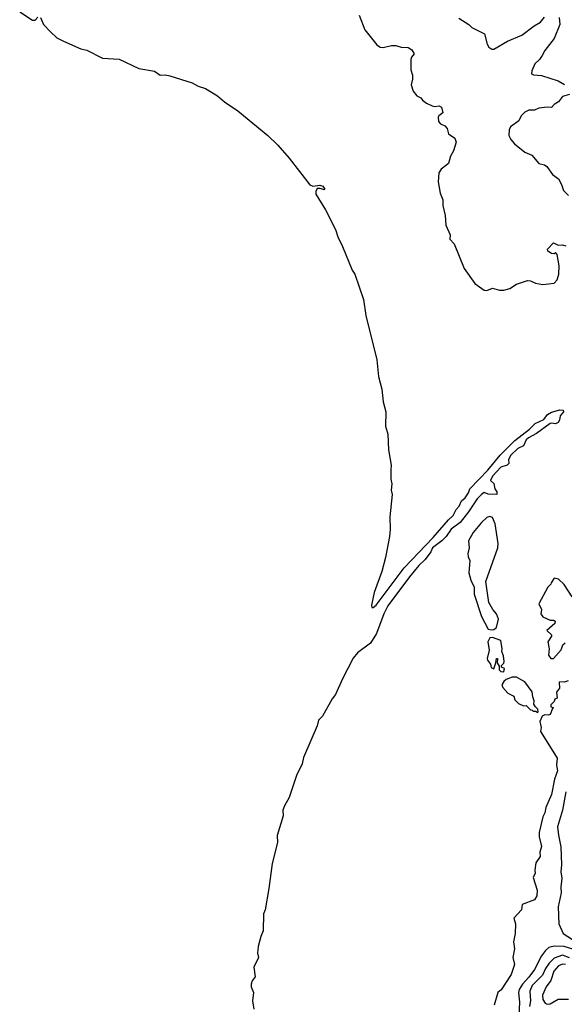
# Model space of a CAD drawing. Extents: x 1678431 to 1860718, y 384618 to 522882.
# Tile 59 of 256: x 1738995 to 1742877, y 443481 to 450500. Entities that reach past the tile are written whole.
import ezdxf

# ---------------------------------------------------------------- set-up
doc = ezdxf.new("R2010")
doc.units = 0

msp = doc.modelspace()

# ---------------------------------------------------------------- linework, layer by layer
at = {"layer": '0CON10XD'}
for points in [[(1738994.8, 450554.8), (1739085, 450495.4), (1739104.6, 450495.4), (1739125, 450517.5)], [(1739143.3, 450515), (1739164.4, 450465), (1739213.5, 450413.5), (1739260, 450370), (1739305.9, 450345.9), (1739431.3, 450291.3), (1739472.5, 450282.5), (1739585, 450225.2), (1739705, 450218.1), (1739845, 450151.6), (1739955, 450132.2), (1739995, 450104.2), (1740035, 450106.9), (1740065, 450100), (1740225, 450048.6), (1740266.3, 450026.3), (1740318.3, 450008.3), (1740405, 449957.9), (1740453.8, 449913.8), (1740550.1, 449850.1), (1740764.5, 449675), (1740835.4, 449605), (1740915, 449511.8), (1741061.9, 449321.9), (1741085, 449311.9), (1741135, 449319.7), (1741155, 449311.9), (1741168.8, 449291.2), (1741165, 449287.5), (1741137.4, 449297.4), (1741114.5, 449295.5), (1741104.7, 449275.3), (1741106.6, 449255), (1741175, 449143.3), (1741245.2, 449005.2), (1741262.5, 448952.5), (1741296.7, 448883.3), (1741365.3, 448715), (1741383.6, 448685), (1741446.4, 448505), (1741461.4, 448391.4), (1741541.6, 448075), (1741553.3, 447955), (1741575.2, 447865.2), (1741585, 447776.2), (1741605.8, 447705), (1741602.3, 447602.3), (1741617.9, 447545), (1741622.7, 447432.7), (1741642.7, 447325), (1741639.3, 447290.7), (1741641, 447225), (1741648, 447192), (1741642.6, 447145), (1741649.1, 447115), (1741632.7, 446955), (1741635.7, 446865), (1741630.9, 446815), (1741603, 446665), (1741576.1, 446565), (1741522.6, 446417.4), (1741503, 446325), (1741505, 446310), (1741515, 446308.9), (1741535.1, 446324.9), (1741735, 446592.4), (1741941.2, 446808.8), (1742050.6, 446935), (1742085.2, 446964.8), (1742105, 447008.9), (1742127.6, 447032.4), (1742145, 447070.9), (1742169.4, 447090.6), (1742194.1, 447125.9), (1742204.3, 447155.7), (1742331.7, 447288.3), (1742420.2, 447395), (1742525, 447500.5), (1742628.6, 447581.4), (1742669.1, 447620.9), (1742730.2, 447649.8), (1742757.1, 447685), (1742785, 447701.2), (1742845, 447718.4), (1742868.8, 447715), (1742871.4, 447705), (1742847.5, 447675), (1742843.1, 447645), (1742832.2, 447627.8), (1742815, 447618), (1742785, 447624.2), (1742775, 447620.8), (1742679.1, 447550.9), (1742621.7, 447518.3), (1742605, 447504), (1742585, 447461.2), (1742545, 447442), (1742496, 447395), (1742478.8, 447365), (1742481.2, 447335), (1742470, 447325), (1742425, 447310.8), (1742364.3, 447245.7), (1742350, 447215), (1742375, 447192.5), (1742382.5, 447155), (1742396.8, 447133.2), (1742396.2, 447115), (1742335, 447117.5), (1742305, 447128.8), (1742285.6, 447114.4), (1742256.2, 447083.8), (1742195, 446990.5), (1742135, 446915.3), (1742071.3, 446868.7), (1742034.3, 446815), (1742005, 446784.3), (1741937.3, 446735), (1741926.1, 446705), (1741885, 446651.1), (1741840.1, 446609.9), (1741772.5, 446527.5), (1741619.7, 446320.3), (1741591.6, 446265), (1741538.9, 446125), (1741495.1, 446054.9), (1741403.8, 445986.2), (1741372.1, 445947.9), (1741295, 445801.4), (1741245, 445689.2), (1741221.4, 445658.6), (1741153, 445535), (1741124.9, 445505.1), (1741116, 445465), (1741018.9, 445241.1), (1741008.4, 445195), (1740967.7, 445112.3), (1740915, 444955.7), (1740881.6, 444895), (1740871.2, 444865), (1740873.1, 444825), (1740830.8, 444685), (1740832.4, 444635), (1740793.6, 444485), (1740770.9, 444305), (1740743.9, 444155), (1740733.6, 444125), (1740730.4, 444005), (1740712.8, 443965), (1740695, 443892.5), (1740690.7, 443845), (1740697.1, 443815), (1740664.8, 443745.2), (1740674, 443676), (1740652.4, 443647.6), (1740644, 443625), (1740644.5, 443604.5), (1740662.5, 443565), (1740653.8, 443505), (1740663.3, 443445)], [(1741415, 450531.4), (1741455, 450427.1), (1741540.9, 450320.9), (1741564.5, 450304.5), (1741585, 450301.4), (1741645, 450316.9), (1741675, 450316.9), (1741715, 450303.1), (1741765, 450301.2), (1741790, 450285), (1741806.1, 450256.1), (1741787.7, 450232.3), (1741782.5, 450215), (1741782.3, 450142.3), (1741796, 450105), (1741796, 450075), (1741786.2, 450035), (1741800.5, 449990.5), (1741825, 449957.5), (1741855, 449942.5), (1741866.7, 449925), (1741895, 449904), (1741935.9, 449885.9), (1741955, 449881.2), (1741985.9, 449885.9), (1742002.5, 449875), (1742010, 449835), (1741982.5, 449815), (1741977.5, 449805), (1741980, 449775), (1741995, 449757.5), (1742025, 449743.3), (1742042.5, 449725), (1742052.5, 449685), (1742096.7, 449655), (1742105.9, 449625.9), (1742086, 449565), (1742065, 449527.5), (1742050.6, 449475), (1741998.9, 449435), (1741982.9, 449407.1), (1741977.7, 449345), (1741991.9, 449261.9), (1742011.5, 449215), (1742012.2, 449175), (1742028.5, 449105), (1742032.5, 449035), (1742063.8, 448965), (1742060, 448935), (1742090.7, 448900.7), (1742163.8, 448725), (1742239.3, 448619.3), (1742305, 448571.2), (1742325, 448568.8), (1742365, 448585.6), (1742415, 448572.3), (1742445, 448571.1), (1742487.6, 448582.4), (1742535, 448615.4), (1742615, 448639.4), (1742635, 448638.6), (1742671.5, 448621.5), (1742725, 448611.1), (1742805, 448621.9), (1742825.4, 448644.6), (1742838.2, 448685), (1742840, 448745), (1742826.1, 448826.1), (1742815, 448840), (1742805, 448830), (1742785, 448832.5), (1742760.7, 448850.7), (1742757.5, 448865), (1742800.7, 448909.3), (1742833, 448893), (1742865, 448893.8), (1742886.9, 448886.9)], [(1742125, 450510), (1742195.8, 450465.8), (1742217.5, 450445), (1742308.1, 450398.1), (1742328, 450325), (1742340, 450305), (1742360.5, 450290.5), (1742375, 450290), (1742473.2, 450346.8), (1742575, 450390), (1742663.1, 450456.9), (1742707.9, 450482.1), (1742735, 450517.1)], [(1742840, 450515), (1742844, 450465), (1742804, 450365), (1742739.2, 450280.8), (1742720, 450245), (1742700, 450215), (1742667.5, 450185), (1742646.2, 450135), (1742643.9, 450113.9), (1742656.7, 450106.7), (1742715, 450102), (1742832.5, 450065), (1742877.9, 450037.9)], [(1742913.9, 449966.1), (1742865, 449953.3), (1742835.7, 449914.3), (1742805, 449896.2), (1742785, 449873.3), (1742756.4, 449876.4), (1742695, 449868.8), (1742665, 449854.2), (1742625, 449853.8), (1742595, 449840), (1742570, 449815), (1742552.1, 449777.9), (1742494, 449735), (1742484.2, 449715), (1742482.5, 449675), (1742495.6, 449645.6), (1742520.8, 449615), (1742595, 449554.4), (1742645, 449534.3), (1742695, 449475.7), (1742735, 449464.3), (1742752.8, 449452.8), (1742792.9, 449395), (1742834.4, 449365), (1742856.9, 449325), (1742871.9, 449281.9), (1742907.1, 449247.1)], [(1742355, 446149.2), (1742375, 446152.5), (1742392.7, 446167.3), (1742408.1, 446225), (1742393.1, 446265), (1742367.5, 446295), (1742338.1, 446345), (1742316.4, 446495), (1742402.2, 446735), (1742404.5, 446765), (1742383.1, 446905), (1742365, 446950.8), (1742345, 446957.8), (1742325, 446951.1), (1742285.6, 446915), (1742226.3, 446843.7), (1742194.5, 446785), (1742199.4, 446735), (1742190, 446695), (1742191.7, 446671.7), (1742203.8, 446645), (1742196.4, 446556.4), (1742210, 446505), (1742233.8, 446455), (1742233.3, 446405), (1742286.2, 446245), (1742335, 446156), (1742355, 446149.2)], [(1742933.3, 446385), (1742875, 446473.8), (1742835, 446510.8), (1742805, 446518.8), (1742784.4, 446485.6), (1742782, 446475), (1742760, 446455), (1742696.2, 446335), (1742713.3, 446295), (1742710, 446265), (1742725, 446242.5), (1742775, 446218), (1742799.3, 446219.3), (1742811.7, 446211.7), (1742810, 446195), (1742752.5, 446145), (1742786.7, 446115), (1742786.7, 446105), (1742760, 446065), (1742770, 446015), (1742765, 445970), (1742780, 445945), (1742800, 445945), (1742853.6, 446006.4), (1742866.4, 446043.6), (1742883, 446057)], [(1742445, 445850), (1742450, 445875), (1742430, 445885), (1742430, 445895), (1742447, 445913), (1742447.5, 445925), (1742443.3, 445965), (1742430.8, 445995), (1742433.8, 446015), (1742423.6, 446073.6), (1742365, 446094.4), (1742345, 446093.1), (1742331.9, 446065), (1742342.5, 446005), (1742326.7, 445945), (1742330, 445935), (1742350, 445905), (1742355, 445882.5), (1742375, 445872.5), (1742390, 445915), (1742392.5, 445945), (1742400, 445945), (1742397.5, 445915), (1742411.7, 445891.7), (1742412.5, 445865), (1742425, 445852.5), (1742445, 445850)], [(1742685, 445560), (1742690, 445565), (1742687.5, 445585), (1742670.7, 445600.7), (1742660.7, 445620.7), (1742663.3, 445645), (1742652.5, 445672.5), (1742648.8, 445708.8), (1742595, 445778.8), (1742535, 445813.8), (1742505, 445812.5), (1742463, 445797), (1742445, 445782.5), (1742432.3, 445757.7), (1742438, 445738), (1742475, 445697.5), (1742516.4, 445676.4), (1742525, 445650), (1742550, 445625), (1742585, 445607.5), (1742605, 445610), (1742635, 445580), (1742648.3, 445578.3), (1742655, 445570), (1742675, 445570), (1742685, 445560)], [(1742905, 445786.7), (1742875, 445777.5), (1742845, 445780), (1742840, 445775), (1742842.5, 445735), (1742822.5, 445705), (1742826.4, 445663.6), (1742810, 445655), (1742805, 445640), (1742780, 445615), (1742781.7, 445601.7), (1742800, 445595), (1742791.7, 445588.3), (1742775, 445547.5), (1742765, 445541.2), (1742737, 445543), (1742720, 445535), (1742703, 445497), (1742712.5, 445455), (1742707.5, 445425), (1742794, 445285), (1742825.8, 445235), (1742821.9, 445185), (1742828.2, 445145), (1742807.5, 445085), (1742785, 444976.2), (1742745.4, 444884.6), (1742737.1, 444845), (1742723.4, 444816.6), (1742698.2, 444705), (1742698.8, 444675), (1742714.4, 444605), (1742702, 444565), (1742703.8, 444535), (1742675, 444490), (1742665.8, 444435.8), (1742668.8, 444415), (1742654.4, 444385), (1742682.9, 444295), (1742682, 444255), (1742664.1, 444225.9), (1742577, 444193), (1742571.2, 444155), (1742517.5, 444095), (1742528.8, 444055), (1742526.1, 443986.1), (1742515.8, 443925), (1742522, 443875), (1742510, 443815), (1742521.2, 443765), (1742498.1, 443691.9), (1742427.3, 443582.7), (1742402.5, 443565), (1742376.7, 443475)], [(1742888.4, 444995), (1742864.3, 444865), (1742829.2, 444745), (1742835.3, 444685.3), (1742853, 444603), (1742856.2, 444475), (1742851.2, 444425), (1742859.4, 444379.4), (1742852, 444315), (1742854.3, 444275), (1742834.2, 444175), (1742838.7, 444055), (1742868.5, 443985), (1742976.6, 443916.6)], [(1742945, 443870.6), (1742875, 443891.8), (1742805.2, 443894.8), (1742767.8, 443885), (1742743.4, 443865), (1742714.2, 443825.8), (1742665, 443729.6), (1742625.1, 443674.9), (1742578.5, 443625), (1742555.2, 443585), (1742550.6, 443565), (1742558.4, 443495), (1742552, 443395)], [(1742915, 443812.2), (1742865, 443830), (1742805, 443809.6), (1742769.2, 443775)], [(1742769.2, 443775), (1742743.6, 443736.4), (1742722.5, 443687.5), (1742649, 443615), (1742630.4, 443575), (1742634.8, 443505), (1742629.3, 443465)], [(1742885, 443764.8), (1742865, 443765.8), (1742835.6, 443754.4), (1742803.2, 443716.8), (1742780.5, 443649.5), (1742746.8, 443605), (1742722.5, 443545), (1742723.8, 443515), (1742739.8, 443489.8), (1742755, 443481.1), (1742775, 443484.5), (1742833.4, 443516.6), (1742907.5, 443517.5)]]:
    msp.add_lwpolyline(points, dxfattribs=at)

doc.saveas('drawing.dxf')
